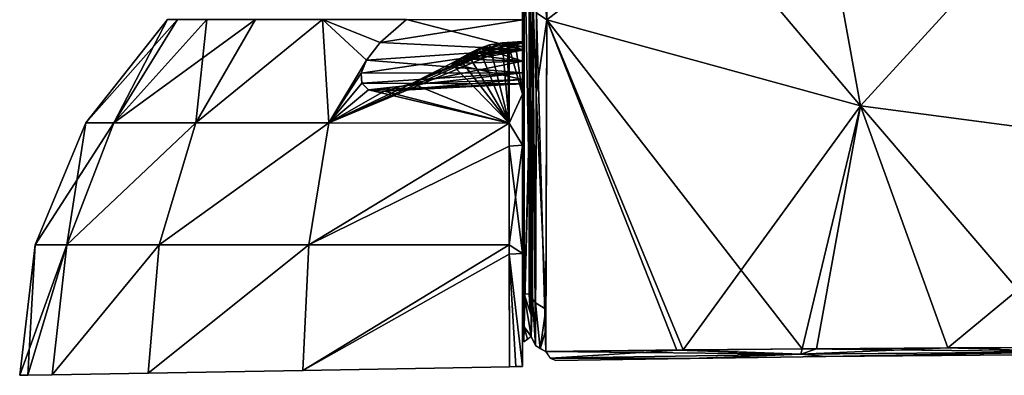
# Model space of a CAD drawing. Header units: millimetres. Extents: x -229 to 223, y -44 to 475.
# Tile 4 of 81: x -108 to -28, y 7 to 35. Entities that reach past the tile are written whole.
import ezdxf

# ---------------------------------------------------------------- set-up
doc = ezdxf.new("R2010")
doc.units = ezdxf.units.MM
doc.header["$LTSCALE"] = 52.148148
for name, color, linetype in [('100', 7, 'CONTINUOUS'), ('127', 7, 'CONTINUOUS'), ('148', 7, 'CONTINUOUS'), ('149', 7, 'CONTINUOUS'), ('150', 7, 'CONTINUOUS'), ('158', 7, 'CONTINUOUS'), ('179', 7, 'CONTINUOUS'), ('180', 7, 'CONTINUOUS'), ('181', 7, 'CONTINUOUS'), ('182', 7, 'CONTINUOUS'), ('183', 7, 'CONTINUOUS'), ('199', 7, 'CONTINUOUS'), ('207', 7, 'CONTINUOUS'), ('772', 7, 'CONTINUOUS'), ('775', 7, 'CONTINUOUS'), ('776', 7, 'CONTINUOUS'), ('777', 7, 'CONTINUOUS'), ('778', 7, 'CONTINUOUS'), ('781', 7, 'CONTINUOUS'), ('782', 7, 'CONTINUOUS'), ('784', 7, 'CONTINUOUS'), ('785', 7, 'CONTINUOUS')]:
    doc.layers.add(name, color=color, linetype=linetype)

msp = doc.modelspace()

# ---------------------------------------------------------------- linework, layer by layer
at = {"layer": '100', "linetype": 'Continuous'}
for points in [[(-67, 124.016, -60.228), (-67, 135.873, -88.445), (-67, 13.5, -73.05), (-67, 124.016, -60.228)], [(-67, 13.5, -73.05), (-67, 135.873, -88.445), (-67, 44.718, -106.085), (-67, 13.5, -73.05)], [(-67, 135.873, 88.445), (-67, 124.016, 60.228), (-67, 13.5, 73.05), (-67, 135.873, 88.445)], [(-67, 44.718, 106.085), (-67, 135.873, 88.445), (-67, 13.5, 73.05), (-67, 44.718, 106.085)], [(-67, 116.781, -30.494), (-67, 124.016, -60.228), (-67, 13.5, 73.05), (-67, 116.781, -30.494)], [(-67, 13.5, 73.05), (-67, 124.016, -60.228), (-67, 13.5, -73.05), (-67, 13.5, 73.05)], [(-67, 124.016, 60.228), (-67, 116.781, 30.494), (-67, 13.5, 73.05), (-67, 124.016, 60.228)], [(-67, 114.35), (-67, 116.781, -30.494), (-67, 13.5, 73.05), (-67, 114.35)], [(-67, 116.781, 30.494), (-67, 114.35), (-67, 13.5, 73.05), (-67, 116.781, 30.494)]]:
    msp.add_3dface(points, dxfattribs=at)
at = {"layer": '127', "linetype": 'Continuous'}
for points in [[(-64.896, 58.182, 151.116), (-65.039, 35.393, 118.628), (-39.781, 28.465, 124.192), (-64.896, 58.182, 151.116)], [(-43.989, 51.645, 155.125), (-64.896, 58.182, 151.116), (-39.781, 28.465, 124.192), (-43.989, 51.645, 155.125)], [(-22.214, 47.671, 157.562), (-43.989, 51.645, 155.125), (-39.781, 28.465, 124.192), (-22.214, 47.671, 157.562)], [(-22.214, 47.671, 157.562), (-39.781, 28.465, 124.192), (-13.388, 24.951, 127.014), (-22.214, 47.671, 157.562)], [(-65.135, 8.667, 89.284), (-54.587, 8.775, 95.415), (-65.039, 35.393, 118.628), (-65.135, 8.667, 89.284)], [(-54.587, 8.775, 95.415), (-44.473, 8.883, 100.24), (-65.039, 35.393, 118.628), (-54.587, 8.775, 95.415)], [(-65.039, 35.393, 118.628), (-44.473, 8.883, 100.24), (-39.781, 28.465, 124.192), (-65.039, 35.393, 118.628)], [(-44.473, 8.883, 100.24), (-23.122, 8.979, 107.053), (-39.781, 28.465, 124.192), (-44.473, 8.883, 100.24)], [(-39.781, 28.465, 124.192), (-23.122, 8.979, 107.053), (-13.388, 24.951, 127.014), (-39.781, 28.465, 124.192)]]:
    msp.add_3dface(points, dxfattribs=at)
at = {"layer": '148', "linetype": 'Continuous'}
for points in [[(-54.587, 8.775, 95.415), (-65.135, 8.667, 89.284), (-44.582, 8.439, 99.552), (-54.587, 8.775, 95.415)], [(-44.473, 8.883, 100.24), (-54.587, 8.775, 95.415), (-44.582, 8.439, 99.552), (-44.473, 8.883, 100.24)], [(-22.786, 8.636, 106.621), (-44.473, 8.883, 100.24), (-44.582, 8.439, 99.552), (-22.786, 8.636, 106.621)], [(-23.122, 8.979, 107.053), (-44.473, 8.883, 100.24), (-22.786, 8.636, 106.621), (-23.122, 8.979, 107.053)], [(-44.582, 8.439, 99.552), (-65.135, 8.667, 89.284), (-64.766, 8.136, 88.724), (-44.582, 8.439, 99.552)], [(-44.582, 8.439, 99.552), (-64.766, 8.136, 88.724), (-53.501, 8.11, 94.355), (-44.582, 8.439, 99.552)], [(-53.501, 8.11, 94.355), (-64.766, 8.136, 88.724), (-64.314, 7.934, 88.027), (-53.501, 8.11, 94.355)], [(-42.581, 8.254, 99.498), (-44.582, 8.439, 99.552), (-53.501, 8.11, 94.355), (-42.581, 8.254, 99.498)], [(-22.786, 8.636, 106.621), (-44.582, 8.439, 99.552), (-42.581, 8.254, 99.498), (-22.786, 8.636, 106.621)], [(-20.832, 8.441, 106.182), (-22.786, 8.636, 106.621), (-42.581, 8.254, 99.498), (-20.832, 8.441, 106.182)]]:
    msp.add_3dface(points, dxfattribs=at)
at = {"layer": '149', "linetype": 'Continuous'}
for points in [[(-65.039, 35.393, 118.628), (-64.896, 58.182, 151.116), (-65.868, 35.934, 118.195), (-65.039, 35.393, 118.628)], [(-66.311, 9.862, 88.049), (-65.965, 9.15, 88.785), (-66.215, 36.721, 117.553), (-66.311, 9.862, 88.049)], [(-65.965, 9.15, 88.785), (-65.868, 35.934, 118.195), (-66.215, 36.721, 117.553), (-65.965, 9.15, 88.785)], [(-65.135, 8.667, 89.284), (-65.868, 35.934, 118.195), (-65.965, 9.15, 88.785), (-65.135, 8.667, 89.284)], [(-65.135, 8.667, 89.284), (-65.039, 35.393, 118.628), (-65.868, 35.934, 118.195), (-65.135, 8.667, 89.284)]]:
    msp.add_3dface(points, dxfattribs=at)
at = {"layer": '150', "linetype": 'Continuous'}
for points in [[(-66.885, 11.807, 74.855), (-66.215, 36.721, 117.553), (-66.868, 42.954, 107.797), (-66.885, 11.807, 74.855)], [(-66.311, 9.862, 88.049), (-66.215, 36.721, 117.553), (-66.886, 10.625, 73.766), (-66.311, 9.862, 88.049)], [(-66.886, 10.625, 73.766), (-66.215, 36.721, 117.553), (-66.885, 11.807, 74.855), (-66.886, 10.625, 73.766)], [(-66.887, 9.435, 72.671), (-66.599, 9.65, 80.359), (-66.886, 10.625, 73.766), (-66.887, 9.435, 72.671)], [(-66.311, 9.862, 88.049), (-66.886, 10.625, 73.766), (-66.599, 9.65, 80.359), (-66.311, 9.862, 88.049)]]:
    msp.add_3dface(points, dxfattribs=at)
at = {"layer": '158', "linetype": 'Continuous'}
for points in [[(-66.457, 13.297, 73.236), (-66.4, 42.846, 107.666), (-66.457, 44.545, 106.268), (-66.457, 13.297, 73.236)], [(-66.4, 11.807, 74.855), (-66.4, 42.846, 107.666), (-66.457, 13.297, 73.236), (-66.4, 11.807, 74.855)]]:
    msp.add_3dface(points, dxfattribs=at)
at = {"layer": '179', "linetype": 'Continuous'}
for points in [[(-66.867, 43.588, -108.571), (-66.301, 13.297, -91.421), (-66.885, 13.286, -76.224), (-66.867, 43.588, -108.571)], [(-66.208, 38.217, -119.432), (-66.301, 13.297, -91.421), (-66.867, 43.588, -108.571), (-66.208, 38.217, -119.432)]]:
    msp.add_3dface(points, dxfattribs=at)
at = {"layer": '180', "linetype": 'Continuous'}
for points in [[(-66.208, 38.217, -119.432), (-65.82, 44.947, -130.015), (-65.895, 29.513, -110.437), (-66.208, 38.217, -119.432)], [(-65.895, 29.513, -110.437), (-65.82, 44.947, -130.015), (-65.039, 35.393, -118.628), (-65.895, 29.513, -110.437)], [(-65.039, 35.393, -118.628), (-65.82, 44.947, -130.015), (-65.031, 36.879, -120.499), (-65.039, 35.393, -118.628)], [(-66.301, 13.297, -91.421), (-66.208, 38.217, -119.432), (-66.198, 12.917, -91.802), (-66.301, 13.297, -91.421)], [(-66.208, 38.217, -119.432), (-65.895, 29.513, -110.437), (-65.953, 12.572, -92.148), (-66.208, 38.217, -119.432)], [(-66.208, 38.217, -119.432), (-65.953, 12.572, -92.148), (-66.198, 12.917, -91.802), (-66.208, 38.217, -119.432)], [(-65.128, 12.082, -92.636), (-65.895, 29.513, -110.437), (-65.039, 35.393, -118.628), (-65.128, 12.082, -92.636)], [(-65.953, 12.572, -92.148), (-65.895, 29.513, -110.437), (-65.128, 12.082, -92.636), (-65.953, 12.572, -92.148)]]:
    msp.add_3dface(points, dxfattribs=at)
at = {"layer": '181', "linetype": 'Continuous'}
for points in [[(-64.897, 58.183, -151.116), (-43.989, 51.645, -155.125), (-65.039, 35.393, -118.628), (-64.897, 58.183, -151.116)], [(-64.897, 58.183, -151.116), (-65.039, 35.393, -118.628), (-65.031, 36.879, -120.499), (-64.897, 58.183, -151.116)], [(-65.039, 35.393, -118.628), (-43.989, 51.645, -155.125), (-39.78, 28.465, -124.192), (-65.039, 35.393, -118.628)], [(-43.989, 51.645, -155.125), (-22.214, 47.671, -157.562), (-39.78, 28.465, -124.192), (-43.989, 51.645, -155.125)], [(-22.214, 47.671, -157.562), (-13.387, 24.951, -127.014), (-39.78, 28.465, -124.192), (-22.214, 47.671, -157.562)], [(-65.128, 12.082, -92.636), (-65.039, 35.393, -118.628), (-65.13, 8.666, -89.286), (-65.128, 12.082, -92.636)], [(-65.13, 8.666, -89.286), (-65.039, 35.393, -118.628), (-54.068, 8.786, -95.692), (-65.13, 8.666, -89.286)], [(-54.068, 8.786, -95.692), (-65.039, 35.393, -118.628), (-39.78, 28.465, -124.192), (-54.068, 8.786, -95.692)], [(-43.334, 8.888, -100.714), (-54.068, 8.786, -95.692), (-39.78, 28.465, -124.192), (-43.334, 8.888, -100.714)], [(-32.762, 8.948, -104.525), (-43.334, 8.888, -100.714), (-39.78, 28.465, -124.192), (-32.762, 8.948, -104.525)], [(-13.387, 24.951, -127.014), (-32.762, 8.948, -104.525), (-39.78, 28.465, -124.192), (-13.387, 24.951, -127.014)], [(-21.107, 8.982, -107.468), (-32.762, 8.948, -104.525), (-13.387, 24.951, -127.014), (-21.107, 8.982, -107.468)], [(-65.13, 10.38, -90.954), (-65.128, 12.082, -92.636), (-65.13, 8.666, -89.286), (-65.13, 10.38, -90.954)]]:
    msp.add_3dface(points, dxfattribs=at)
at = {"layer": '182', "linetype": 'Continuous'}
for points in [[(-66.306, 11.586, -89.728), (-66.198, 12.917, -91.802), (-66.309, 9.862, -88.049), (-66.306, 11.586, -89.728)], [(-66.309, 9.862, -88.049), (-66.198, 12.917, -91.802), (-65.963, 9.15, -88.786), (-66.309, 9.862, -88.049)], [(-66.301, 13.297, -91.421), (-66.198, 12.917, -91.802), (-66.306, 11.586, -89.728), (-66.301, 13.297, -91.421)], [(-66.198, 12.917, -91.802), (-65.953, 12.572, -92.148), (-65.963, 9.15, -88.786), (-66.198, 12.917, -91.802)], [(-65.963, 9.15, -88.786), (-65.953, 12.572, -92.148), (-65.595, 8.868, -89.077), (-65.963, 9.15, -88.786)], [(-65.953, 12.572, -92.148), (-65.128, 12.082, -92.636), (-65.595, 8.868, -89.077), (-65.953, 12.572, -92.148)], [(-65.128, 12.082, -92.636), (-65.13, 10.38, -90.954), (-65.595, 8.868, -89.077), (-65.128, 12.082, -92.636)], [(-65.13, 10.38, -90.954), (-65.13, 8.666, -89.286), (-65.595, 8.868, -89.077), (-65.13, 10.38, -90.954)]]:
    msp.add_3dface(points, dxfattribs=at)
at = {"layer": '183', "linetype": 'Continuous'}
for points in [[(-66.885, 13.286, -76.224), (-66.301, 13.297, -91.421), (-66.306, 11.586, -89.728), (-66.885, 13.286, -76.224)], [(-66.885, 13.286, -76.224), (-66.306, 11.586, -89.728), (-66.309, 9.862, -88.049), (-66.885, 13.286, -76.224)], [(-66.885, 13.286, -76.224), (-66.309, 9.862, -88.049), (-66.885, 10.646, -73.786), (-66.885, 13.286, -76.224)], [(-66.885, 12.548, -75.538), (-66.885, 13.286, -76.224), (-66.885, 10.646, -73.786), (-66.885, 12.548, -75.538)], [(-66.885, 11.807, -74.855), (-66.885, 12.548, -75.538), (-66.885, 10.646, -73.786), (-66.885, 11.807, -74.855)], [(-66.976, 11.828, -72.502), (-66.885, 10.646, -73.786), (-66.892, 9.428, -72.498), (-66.976, 11.828, -72.502)], [(-66.885, 10.646, -73.786), (-66.309, 9.862, -88.049), (-66.892, 9.428, -72.498), (-66.885, 10.646, -73.786)]]:
    msp.add_3dface(points, dxfattribs=at)
at = {"layer": '199', "linetype": 'Continuous'}
for points in [[(-65.13, 8.666, -89.286), (-54.068, 8.786, -95.692), (-64.764, 8.136, -88.725), (-65.13, 8.666, -89.286)], [(-54.068, 8.786, -95.692), (-44.58, 8.438, -99.552), (-64.764, 8.136, -88.725), (-54.068, 8.786, -95.692)], [(-54.068, 8.786, -95.692), (-43.334, 8.888, -100.714), (-44.58, 8.438, -99.552), (-54.068, 8.786, -95.692)], [(-43.334, 8.888, -100.714), (-32.762, 8.948, -104.525), (-44.58, 8.438, -99.552), (-43.334, 8.888, -100.714)], [(-32.762, 8.948, -104.525), (-22.783, 8.636, -106.622), (-44.58, 8.438, -99.552), (-32.762, 8.948, -104.525)], [(-32.762, 8.948, -104.525), (-21.107, 8.982, -107.468), (-22.783, 8.636, -106.622), (-32.762, 8.948, -104.525)], [(-64.764, 8.136, -88.725), (-44.58, 8.438, -99.552), (-53.506, 8.11, -94.351), (-64.764, 8.136, -88.725)], [(-64.312, 7.934, -88.028), (-64.764, 8.136, -88.725), (-53.506, 8.11, -94.351), (-64.312, 7.934, -88.028)], [(-53.506, 8.11, -94.351), (-44.58, 8.438, -99.552), (-42.592, 8.254, -99.493), (-53.506, 8.11, -94.351)], [(-44.58, 8.438, -99.552), (-22.783, 8.636, -106.622), (-42.592, 8.254, -99.493), (-44.58, 8.438, -99.552)], [(-42.592, 8.254, -99.493), (-22.783, 8.636, -106.622), (-20.842, 8.441, -106.18), (-42.592, 8.254, -99.493)]]:
    msp.add_3dface(points, dxfattribs=at)
at = {"layer": '207', "linetype": 'Continuous'}
for points in [[(-66.458, 13.297, -73.236), (-66.458, 44.545, -106.268), (-66.4, 11.807, -74.855), (-66.458, 13.297, -73.236)], [(-66.4, 11.807, -74.855), (-66.458, 44.545, -106.268), (-66.4, 42.846, -107.666), (-66.4, 11.807, -74.855)]]:
    msp.add_3dface(points, dxfattribs=at)
at = {"layer": '772', "color": 7, "linetype": 'Continuous'}
for points in [[(-99.934, 27.078, -21.577), (-102.171, 27.078), (-94.8, 35.405, -12.495), (-99.934, 27.078, -21.577)], [(-102.171, 27.078), (-99.934, 27.078, 21.577), (-95.595, 35.405), (-102.171, 27.078)], [(-94.8, 35.405, -12.495), (-102.171, 27.078), (-95.595, 35.405), (-94.8, 35.405, -12.495)], [(-93.317, 27.078, -42.235), (-99.934, 27.078, -21.577), (-88.516, 35.405, -36.683), (-93.317, 27.078, -42.235)], [(-88.516, 35.405, -36.683), (-99.934, 27.078, -21.577), (-92.427, 35.405, -24.789), (-88.516, 35.405, -36.683)], [(-92.427, 35.405, -24.789), (-99.934, 27.078, -21.577), (-94.8, 35.405, -12.495), (-92.427, 35.405, -24.789)], [(-99.934, 27.078, 21.577), (-93.317, 27.078, 42.235), (-92.427, 35.405, 24.789), (-99.934, 27.078, 21.577)], [(-95.595, 35.405), (-99.934, 27.078, 21.577), (-94.8, 35.405, 12.495), (-95.595, 35.405)], [(-94.8, 35.405, 12.495), (-99.934, 27.078, 21.577), (-92.427, 35.405, 24.789), (-94.8, 35.405, 12.495)], [(-82.603, 27.078, -61.097), (-93.317, 27.078, -42.235), (-83.128, 35.405, -47.985), (-82.603, 27.078, -61.097)], [(-83.128, 35.405, -47.985), (-93.317, 27.078, -42.235), (-88.516, 35.405, -36.683), (-83.128, 35.405, -47.985)], [(-93.317, 27.078, 42.235), (-82.603, 27.078, 61.097), (-83.128, 35.405, 47.985), (-93.317, 27.078, 42.235)], [(-92.427, 35.405, 24.789), (-93.317, 27.078, 42.235), (-88.516, 35.405, 36.683), (-92.427, 35.405, 24.789)], [(-88.516, 35.405, 36.683), (-93.317, 27.078, 42.235), (-83.128, 35.405, 47.985), (-88.516, 35.405, 36.683)], [(-79.57, 32.143, -59.238), (-82.603, 27.078, -61.097), (-83.128, 35.405, -47.985), (-79.57, 32.143, -59.238)], [(-83.128, 35.405, 47.985), (-82.603, 27.078, 61.097), (-79.57, 32.143, 59.238), (-83.128, 35.405, 47.985)], [(-78.482, 33.559, -58.644), (-79.57, 32.143, -59.238), (-83.128, 35.405, -47.985), (-78.482, 33.559, -58.644)], [(-76.352, 35.405, -58.514), (-78.482, 33.559, -58.644), (-83.128, 35.405, -47.985), (-76.352, 35.405, -58.514)], [(-76.352, 35.405, 58.514), (-83.128, 35.405, 47.985), (-78.482, 33.559, 58.644), (-76.352, 35.405, 58.514)], [(-78.482, 33.559, 58.644), (-83.128, 35.405, 47.985), (-79.57, 32.143, 59.238), (-78.482, 33.559, 58.644)], [(-68.092, 33.149, -71.402), (-82.603, 27.078, -61.097), (-68.206, 33.408, -70.961), (-68.092, 33.149, -71.402)], [(-68.206, 33.408, -70.961), (-82.603, 27.078, -61.097), (-75.923, 30.25, -66.322), (-68.206, 33.408, -70.961)], [(-68.635, 33.535, -70.363), (-68.206, 33.408, -70.961), (-75.923, 30.25, -66.322), (-68.635, 33.535, -70.363)], [(-72.739, 31.852, -68.109), (-68.635, 33.535, -70.363), (-75.923, 30.25, -66.322), (-72.739, 31.852, -68.109)], [(-69.675, 33.36, -69.518), (-68.635, 33.535, -70.363), (-72.739, 31.852, -68.109), (-69.675, 33.36, -69.518)], [(-70.49, 33.06, -69.047), (-69.675, 33.36, -69.518), (-72.739, 31.852, -68.109), (-70.49, 33.06, -69.047)], [(-70.49, 33.06, 69.047), (-68.079, 27.048, 77.536), (-69.675, 33.36, 69.518), (-70.49, 33.06, 69.047)], [(-69.675, 33.36, 69.518), (-68.079, 27.048, 77.536), (-68.635, 33.535, 70.363), (-69.675, 33.36, 69.518)], [(-68.635, 33.535, 70.363), (-68.079, 27.048, 77.536), (-68.206, 33.408, 70.961), (-68.635, 33.535, 70.363)], [(-68.079, 27.048, 77.536), (-68.092, 33.149, 71.402), (-68.206, 33.408, 70.961), (-68.079, 27.048, 77.536)], [(-68.079, 27.048, -77.536), (-82.603, 27.078, -61.097), (-68.092, 33.149, -71.402), (-68.079, 27.048, -77.536)], [(-71.413, 32.606, -68.634), (-70.49, 33.06, -69.047), (-72.739, 31.852, -68.109), (-71.413, 32.606, -68.634)], [(-72.08, 32.231, -68.374), (-71.413, 32.606, -68.634), (-72.739, 31.852, -68.109), (-72.08, 32.231, -68.374)], [(-72.08, 32.231, 68.374), (-68.079, 27.048, 77.536), (-71.413, 32.606, 68.634), (-72.08, 32.231, 68.374)], [(-71.413, 32.606, 68.634), (-68.079, 27.048, 77.536), (-70.49, 33.06, 69.047), (-71.413, 32.606, 68.634)], [(-80.003, 31.08, -60.088), (-82.603, 27.078, -61.097), (-79.57, 32.143, -59.238), (-80.003, 31.08, -60.088)], [(-79.57, 32.143, 59.238), (-82.603, 27.078, 61.097), (-80.003, 31.08, 60.088), (-79.57, 32.143, 59.238)], [(-75.923, 30.25, 66.322), (-68.079, 27.048, 77.536), (-72.739, 31.852, 68.109), (-75.923, 30.25, 66.322)], [(-72.739, 31.852, 68.109), (-68.079, 27.048, 77.536), (-72.08, 32.231, 68.374), (-72.739, 31.852, 68.109)], [(-79.959, 30.281, -61.162), (-82.603, 27.078, -61.097), (-80.003, 31.08, -60.088), (-79.959, 30.281, -61.162)], [(-80.003, 31.08, 60.088), (-82.603, 27.078, 61.097), (-79.959, 30.281, 61.162), (-80.003, 31.08, 60.088)], [(-79.409, 29.741, -62.543), (-82.603, 27.078, -61.097), (-79.959, 30.281, -61.162), (-79.409, 29.741, -62.543)], [(-79.959, 30.281, 61.162), (-82.603, 27.078, 61.097), (-79.409, 29.741, 62.543), (-79.959, 30.281, 61.162)], [(-75.923, 30.25, -66.322), (-82.603, 27.078, -61.097), (-78.146, 29.624, -64.305), (-75.923, 30.25, -66.322)], [(-78.146, 29.624, 64.305), (-68.079, 27.048, 77.536), (-75.923, 30.25, 66.322), (-78.146, 29.624, 64.305)], [(-78.146, 29.624, -64.305), (-82.603, 27.078, -61.097), (-79.409, 29.741, -62.543), (-78.146, 29.624, -64.305)], [(-82.603, 27.078, 61.097), (-68.079, 27.048, 77.536), (-79.409, 29.741, 62.543), (-82.603, 27.078, 61.097)], [(-79.409, 29.741, 62.543), (-68.079, 27.048, 77.536), (-78.146, 29.624, 64.305), (-79.409, 29.741, 62.543)], [(-103.72, 17.268, -23.353), (-106.245, 17.268), (-99.934, 27.078, -21.577), (-103.72, 17.268, -23.353)], [(-106.245, 17.268), (-103.72, 17.268, 23.353), (-102.171, 27.078), (-106.245, 17.268)], [(-99.934, 27.078, -21.577), (-106.245, 17.268), (-102.171, 27.078), (-99.934, 27.078, -21.577)], [(-96.26, 17.268, -45.626), (-103.72, 17.268, -23.353), (-93.317, 27.078, -42.235), (-96.26, 17.268, -45.626)], [(-93.317, 27.078, -42.235), (-103.72, 17.268, -23.353), (-99.934, 27.078, -21.577), (-93.317, 27.078, -42.235)], [(-103.72, 17.268, 23.353), (-96.26, 17.268, 45.626), (-93.317, 27.078, 42.235), (-103.72, 17.268, 23.353)], [(-102.171, 27.078), (-103.72, 17.268, 23.353), (-99.934, 27.078, 21.577), (-102.171, 27.078)], [(-99.934, 27.078, 21.577), (-103.72, 17.268, 23.353), (-93.317, 27.078, 42.235), (-99.934, 27.078, 21.577)], [(-84.211, 17.268, -65.79), (-96.26, 17.268, -45.626), (-82.603, 27.078, -61.097), (-84.211, 17.268, -65.79)], [(-82.603, 27.078, -61.097), (-96.26, 17.268, -45.626), (-93.317, 27.078, -42.235), (-82.603, 27.078, -61.097)], [(-96.26, 17.268, 45.626), (-84.211, 17.268, 65.79), (-82.603, 27.078, 61.097), (-96.26, 17.268, 45.626)], [(-93.317, 27.078, 42.235), (-96.26, 17.268, 45.626), (-82.603, 27.078, 61.097), (-93.317, 27.078, 42.235)], [(-68.079, 27.048, -77.536), (-84.211, 17.268, -65.79), (-82.603, 27.078, -61.097), (-68.079, 27.048, -77.536)], [(-82.603, 27.078, 61.097), (-84.211, 17.268, 65.79), (-68.079, 27.048, 77.536), (-82.603, 27.078, 61.097)], [(-68.076, 25.212, -78.904), (-84.211, 17.268, -65.79), (-68.079, 27.048, -77.536), (-68.076, 25.212, -78.904)], [(-84.211, 17.268, 65.79), (-68.069, 17.26, 82.967), (-68.079, 27.048, 77.536), (-84.211, 17.268, 65.79)], [(-68.069, 17.26, 82.967), (-68.076, 25.212, 78.904), (-68.079, 27.048, 77.536), (-68.069, 17.26, 82.967)], [(-68.069, 17.26, -82.967), (-84.211, 17.268, -65.79), (-68.076, 25.212, -78.904), (-68.069, 17.26, -82.967)], [(-107.504, 6.743), (-106.847, 6.754, 12.026), (-106.245, 17.268), (-107.504, 6.743)], [(-106.847, 6.754, -12.026), (-107.504, 6.743), (-103.72, 17.268, -23.353), (-106.847, 6.754, -12.026)], [(-103.72, 17.268, -23.353), (-107.504, 6.743), (-106.245, 17.268), (-103.72, 17.268, -23.353)], [(-106.847, 6.754, 12.026), (-104.886, 6.789, 23.91), (-103.72, 17.268, 23.353), (-106.847, 6.754, 12.026)], [(-106.245, 17.268), (-106.847, 6.754, 12.026), (-103.72, 17.268, 23.353), (-106.245, 17.268)], [(-104.886, 6.789, -23.91), (-106.847, 6.754, -12.026), (-103.72, 17.268, -23.353), (-104.886, 6.789, -23.91)], [(-104.886, 6.789, 23.91), (-97.159, 6.924, 46.686), (-96.26, 17.268, 45.626), (-104.886, 6.789, 23.91)], [(-103.72, 17.268, 23.353), (-104.886, 6.789, 23.91), (-96.26, 17.268, 45.626), (-103.72, 17.268, 23.353)], [(-97.159, 6.924, -46.686), (-104.886, 6.789, -23.91), (-96.26, 17.268, -45.626), (-97.159, 6.924, -46.686)], [(-96.26, 17.268, -45.626), (-104.886, 6.789, -23.91), (-103.72, 17.268, -23.353), (-96.26, 17.268, -45.626)], [(-97.159, 6.924, 46.686), (-84.689, 7.141, 67.249), (-84.211, 17.268, 65.79), (-97.159, 6.924, 46.686)], [(-96.26, 17.268, 45.626), (-97.159, 6.924, 46.686), (-84.211, 17.268, 65.79), (-96.26, 17.268, 45.626)], [(-84.689, 7.141, -67.249), (-97.159, 6.924, -46.686), (-84.211, 17.268, -65.79), (-84.689, 7.141, -67.249)], [(-84.211, 17.268, -65.79), (-97.159, 6.924, -46.686), (-96.26, 17.268, -45.626), (-84.211, 17.268, -65.79)], [(-84.211, 17.268, 65.79), (-84.689, 7.141, 67.249), (-68.069, 17.26, 82.967), (-84.211, 17.268, 65.79)], [(-68.069, 17.26, -82.967), (-84.689, 7.141, -67.249), (-84.211, 17.268, -65.79), (-68.069, 17.26, -82.967)], [(-84.689, 7.141, 67.249), (-68.067, 7.431, 84.624), (-68.069, 17.26, 82.967), (-84.689, 7.141, 67.249)], [(-68.069, 16.501, -83.218), (-84.689, 7.141, -67.249), (-68.069, 17.26, -82.967), (-68.069, 16.501, -83.218)], [(-68.069, 17.26, 82.967), (-68.067, 7.431, 84.624), (-68.069, 16.501, 83.218), (-68.069, 17.26, 82.967)], [(-68.067, 7.431, -84.624), (-84.689, 7.141, -67.249), (-68.069, 16.501, -83.218), (-68.067, 7.431, -84.624)]]:
    msp.add_3dface(points, dxfattribs=at)
at = {"layer": '775', "color": 7, "linetype": 'Continuous'}
for points in [[(-68.092, 33.149, 71.402), (-67, 29.381, 75.587), (-67.546, 33.19, 71.397), (-68.092, 33.149, 71.402)], [(-68.092, 33.149, 71.402), (-68.079, 27.048, 77.536), (-67, 29.381, 75.587), (-68.092, 33.149, 71.402)], [(-67, 33.231, 71.392), (-67.546, 33.19, 71.397), (-67, 29.381, 75.587), (-67, 33.231, 71.392)], [(-67, 29.381, 75.587), (-68.079, 27.048, 77.536), (-67, 25.277, 78.927), (-67, 29.381, 75.587)], [(-68.079, 27.048, 77.536), (-68.076, 25.212, 78.904), (-67, 25.277, 78.927), (-68.079, 27.048, 77.536)], [(-68.076, 25.212, 78.904), (-68.069, 17.26, 82.967), (-67, 25.277, 78.927), (-68.076, 25.212, 78.904)], [(-67, 25.277, 78.927), (-68.069, 17.26, 82.967), (-67, 16.544, 83.263), (-67, 25.277, 78.927)], [(-68.069, 17.26, 82.967), (-68.069, 16.501, 83.218), (-67, 16.544, 83.263), (-68.069, 17.26, 82.967)], [(-67, 16.544, 83.263), (-68.069, 16.501, 83.218), (-67, 7.45, 84.68), (-67, 16.544, 83.263)], [(-68.069, 16.501, 83.218), (-68.067, 7.431, 84.624), (-67.534, 7.441, 84.652), (-68.069, 16.501, 83.218)], [(-67, 7.45, 84.68), (-68.069, 16.501, 83.218), (-67.534, 7.441, 84.652), (-67, 7.45, 84.68)]]:
    msp.add_3dface(points, dxfattribs=at)
at = {"layer": '776', "color": 7, "linetype": 'Continuous'}
for points in [[(-67, 29.381, -75.587), (-68.092, 33.149, -71.402), (-67.546, 33.19, -71.397), (-67, 29.381, -75.587)], [(-68.079, 27.048, -77.536), (-68.092, 33.149, -71.402), (-67, 29.381, -75.587), (-68.079, 27.048, -77.536)], [(-67, 33.231, -71.392), (-67, 29.381, -75.587), (-67.546, 33.19, -71.397), (-67, 33.231, -71.392)], [(-67, 25.277, -78.927), (-68.079, 27.048, -77.536), (-67, 29.381, -75.587), (-67, 25.277, -78.927)], [(-68.076, 25.212, -78.904), (-68.079, 27.048, -77.536), (-67, 25.277, -78.927), (-68.076, 25.212, -78.904)], [(-67, 16.544, -83.263), (-68.076, 25.212, -78.904), (-67, 25.277, -78.927), (-67, 16.544, -83.263)], [(-68.069, 17.26, -82.967), (-68.076, 25.212, -78.904), (-67, 16.544, -83.263), (-68.069, 17.26, -82.967)], [(-68.069, 16.501, -83.218), (-68.069, 17.26, -82.967), (-67, 16.544, -83.263), (-68.069, 16.501, -83.218)], [(-67, 7.45, -84.68), (-68.069, 16.501, -83.218), (-67, 16.544, -83.263), (-67, 7.45, -84.68)], [(-68.067, 7.431, -84.624), (-68.069, 16.501, -83.218), (-67.534, 7.441, -84.652), (-68.067, 7.431, -84.624)], [(-67.534, 7.441, -84.652), (-68.069, 16.501, -83.218), (-67, 7.45, -84.68), (-67.534, 7.441, -84.652)]]:
    msp.add_3dface(points, dxfattribs=at)
at = {"layer": '777', "color": 7, "linetype": 'Continuous'}
for points in [[(-76.352, 35.405, 58.514), (-78.482, 33.559, 58.644), (-67, 35.393, 59.004), (-76.352, 35.405, 58.514)], [(-67, 35.393, 59.004), (-78.482, 33.559, 58.644), (-67, 32.978, 59.521), (-67, 35.393, 59.004)], [(-78.482, 33.559, 58.644), (-79.57, 32.143, 59.238), (-67, 32.978, 59.521), (-78.482, 33.559, 58.644)], [(-79.57, 32.143, 59.238), (-80.003, 31.08, 60.088), (-67, 32.978, 59.521), (-79.57, 32.143, 59.238)], [(-67, 32.978, 59.521), (-80.003, 31.08, 60.088), (-67, 31.104, 61.132), (-67, 32.978, 59.521)], [(-75.923, 30.25, 66.322), (-72.739, 31.852, 68.109), (-67, 30.571, 65.891), (-75.923, 30.25, 66.322)], [(-67, 30.571, 65.891), (-72.739, 31.852, 68.109), (-67, 32.042, 67.876), (-67, 30.571, 65.891)], [(-80.003, 31.08, 60.088), (-79.959, 30.281, 61.162), (-67, 31.104, 61.132), (-80.003, 31.08, 60.088)], [(-79.959, 30.281, 61.162), (-79.409, 29.741, 62.543), (-67, 31.104, 61.132), (-79.959, 30.281, 61.162)], [(-67, 31.104, 61.132), (-79.409, 29.741, 62.543), (-67, 30.231, 63.443), (-67, 31.104, 61.132)], [(-79.409, 29.741, 62.543), (-78.146, 29.624, 64.305), (-67, 30.231, 63.443), (-79.409, 29.741, 62.543)], [(-78.146, 29.624, 64.305), (-75.923, 30.25, 66.322), (-67, 30.571, 65.891), (-78.146, 29.624, 64.305)], [(-67, 30.231, 63.443), (-78.146, 29.624, 64.305), (-67, 30.571, 65.891), (-67, 30.231, 63.443)]]:
    msp.add_3dface(points, dxfattribs=at)
at = {"layer": '778', "color": 7, "linetype": 'Continuous'}
for points in [[(-67, 32.042, 67.876), (-72.739, 31.852, 68.109), (-67, 32.93, 68.6), (-67, 32.042, 67.876)], [(-67, 32.93, 68.6), (-72.739, 31.852, 68.109), (-69.213, 32.767, 68.617), (-67, 32.93, 68.6)], [(-72.739, 31.852, 68.109), (-71.413, 32.606, 68.634), (-69.213, 32.767, 68.617), (-72.739, 31.852, 68.109)], [(-72.739, 31.852, 68.109), (-72.08, 32.231, 68.374), (-71.413, 32.606, 68.634), (-72.739, 31.852, 68.109)]]:
    msp.add_3dface(points, dxfattribs=at)
at = {"layer": '781', "color": 7, "linetype": 'Continuous'}
for points in [[(-78.482, 33.559, -58.644), (-76.352, 35.405, -58.514), (-67, 32.978, -59.521), (-78.482, 33.559, -58.644)], [(-67, 32.978, -59.521), (-76.352, 35.405, -58.514), (-67, 35.393, -59.004), (-67, 32.978, -59.521)], [(-79.57, 32.143, -59.238), (-78.482, 33.559, -58.644), (-67, 32.978, -59.521), (-79.57, 32.143, -59.238)], [(-67, 31.104, -61.132), (-79.57, 32.143, -59.238), (-67, 32.978, -59.521), (-67, 31.104, -61.132)], [(-80.003, 31.08, -60.088), (-79.57, 32.143, -59.238), (-67, 31.104, -61.132), (-80.003, 31.08, -60.088)], [(-72.739, 31.852, -68.109), (-75.923, 30.25, -66.322), (-67, 32.042, -67.876), (-72.739, 31.852, -68.109)], [(-67, 32.042, -67.876), (-75.923, 30.25, -66.322), (-67, 30.571, -65.891), (-67, 32.042, -67.876)], [(-79.959, 30.281, -61.162), (-80.003, 31.08, -60.088), (-67, 31.104, -61.132), (-79.959, 30.281, -61.162)], [(-67, 30.231, -63.443), (-79.959, 30.281, -61.162), (-67, 31.104, -61.132), (-67, 30.231, -63.443)], [(-79.409, 29.741, -62.543), (-79.959, 30.281, -61.162), (-67, 30.231, -63.443), (-79.409, 29.741, -62.543)], [(-78.146, 29.624, -64.305), (-79.409, 29.741, -62.543), (-67, 30.231, -63.443), (-78.146, 29.624, -64.305)], [(-75.923, 30.25, -66.322), (-78.146, 29.624, -64.305), (-67, 30.571, -65.891), (-75.923, 30.25, -66.322)], [(-67, 30.571, -65.891), (-78.146, 29.624, -64.305), (-67, 30.231, -63.443), (-67, 30.571, -65.891)]]:
    msp.add_3dface(points, dxfattribs=at)
at = {"layer": '782', "color": 7, "linetype": 'Continuous'}
for points in [[(-71.413, 32.606, -68.634), (-72.08, 32.231, -68.374), (-67, 32.042, -67.876), (-71.413, 32.606, -68.634)], [(-71.413, 32.606, -68.634), (-67, 32.042, -67.876), (-69.213, 32.767, -68.617), (-71.413, 32.606, -68.634)], [(-69.213, 32.767, -68.617), (-67, 32.042, -67.876), (-67, 32.93, -68.6), (-69.213, 32.767, -68.617)], [(-72.08, 32.231, -68.374), (-72.739, 31.852, -68.109), (-67, 32.042, -67.876), (-72.08, 32.231, -68.374)]]:
    msp.add_3dface(points, dxfattribs=at)
at = {"layer": '784', "color": 7, "linetype": 'Continuous'}
for points in [[(-70.49, 33.06, -69.047), (-71.413, 32.606, -68.634), (-67, 33.533, -69.431), (-70.49, 33.06, -69.047)], [(-71.413, 32.606, -68.634), (-69.213, 32.767, -68.617), (-67, 33.533, -69.431), (-71.413, 32.606, -68.634)], [(-69.675, 33.36, -69.518), (-70.49, 33.06, -69.047), (-67, 33.533, -69.431), (-69.675, 33.36, -69.518)], [(-68.635, 33.535, -70.363), (-69.675, 33.36, -69.518), (-67, 33.643, -70.451), (-68.635, 33.535, -70.363)], [(-67, 33.643, -70.451), (-69.675, 33.36, -69.518), (-67, 33.533, -69.431), (-67, 33.643, -70.451)], [(-69.213, 32.767, -68.617), (-67, 32.93, -68.6), (-67, 33.533, -69.431), (-69.213, 32.767, -68.617)], [(-68.206, 33.408, -70.961), (-68.635, 33.535, -70.363), (-67, 33.643, -70.451), (-68.206, 33.408, -70.961)], [(-67, 33.231, -71.392), (-68.206, 33.408, -70.961), (-67, 33.643, -70.451), (-67, 33.231, -71.392)], [(-68.092, 33.149, -71.402), (-68.206, 33.408, -70.961), (-67.546, 33.19, -71.397), (-68.092, 33.149, -71.402)], [(-68.206, 33.408, -70.961), (-67, 33.231, -71.392), (-67.546, 33.19, -71.397), (-68.206, 33.408, -70.961)]]:
    msp.add_3dface(points, dxfattribs=at)
at = {"layer": '785', "color": 7, "linetype": 'Continuous'}
for points in [[(-70.49, 33.06, 69.047), (-69.675, 33.36, 69.518), (-67, 33.533, 69.431), (-70.49, 33.06, 69.047)], [(-67, 32.93, 68.6), (-70.49, 33.06, 69.047), (-67, 33.533, 69.431), (-67, 32.93, 68.6)], [(-69.675, 33.36, 69.518), (-68.635, 33.535, 70.363), (-67, 33.533, 69.431), (-69.675, 33.36, 69.518)], [(-68.635, 33.535, 70.363), (-68.206, 33.408, 70.961), (-67, 33.643, 70.451), (-68.635, 33.535, 70.363)], [(-67, 33.533, 69.431), (-68.635, 33.535, 70.363), (-67, 33.643, 70.451), (-67, 33.533, 69.431)], [(-68.206, 33.408, 70.961), (-67, 33.231, 71.392), (-67, 33.643, 70.451), (-68.206, 33.408, 70.961)], [(-68.206, 33.408, 70.961), (-68.092, 33.149, 71.402), (-67.546, 33.19, 71.397), (-68.206, 33.408, 70.961)], [(-67, 33.231, 71.392), (-68.206, 33.408, 70.961), (-67.546, 33.19, 71.397), (-67, 33.231, 71.392)], [(-71.413, 32.606, 68.634), (-70.49, 33.06, 69.047), (-69.213, 32.767, 68.617), (-71.413, 32.606, 68.634)], [(-70.49, 33.06, 69.047), (-67, 32.93, 68.6), (-69.213, 32.767, 68.617), (-70.49, 33.06, 69.047)]]:
    msp.add_3dface(points, dxfattribs=at)

doc.saveas('drawing.dxf')
